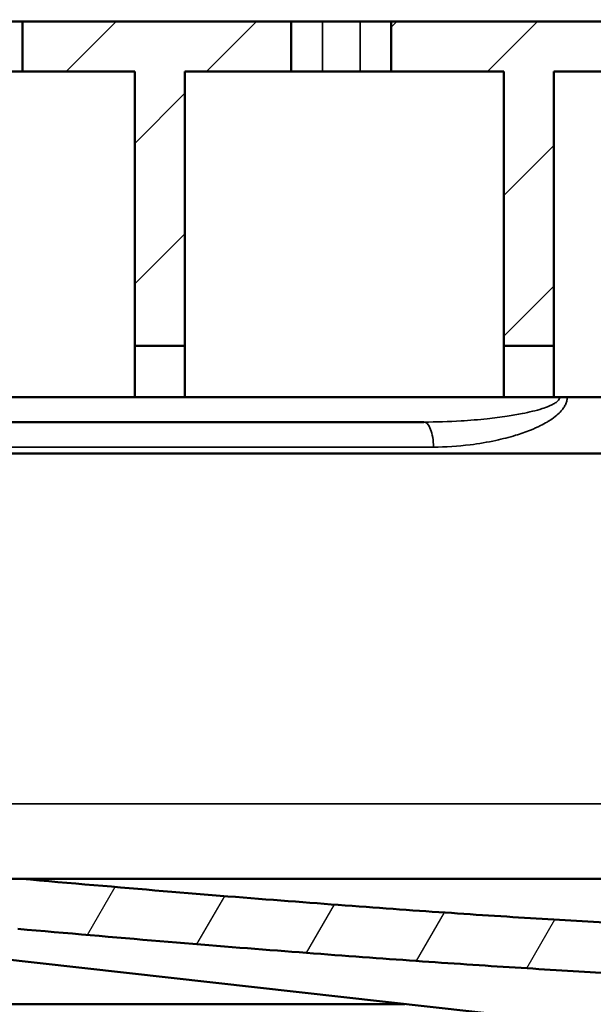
# Model space of a CAD drawing. Header units: millimetres. Extents: x 0 to 2103, y 0 to 1485.
# Tile 58 of 65: x 1564 to 1610, y 1078 to 1157. Entities that reach past the tile are written whole.
import ezdxf

# ---------------------------------------------------------------- set-up
doc = ezdxf.new("R2010")
doc.units = ezdxf.units.MM
doc.header["$LTSCALE"] = 2.5
for name, color, linetype, lineweight in [('AM_0', 7, 'Continuous', 50), ('AM_4', 7, 'Continuous', 35), ('AM_5', 7, 'Continuous', 35), ('AM_8', 7, 'Continuous', 25)]:
    doc.layers.add(name, color=color, linetype=linetype, lineweight=lineweight)
doc.styles.add('7 mm', font='arial.ttf')
doc.dimstyles.new('Schriftgröße 7', dxfattribs={"dimscale": 2.5, "dimtxt": 7, "dimasz": 2.5, "dimexe": 1.5, "dimexo": 1, "dimgap": 0.7000000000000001, "dimtad": 1, "dimrnd": 1e-08, "dimtxsty": '7 mm', "dimcen": 0.09, "dimdle": 10, "dimclrd": 256, "dimclre": 256, "dimclrt": 7, "dimadec": 1, "dimazin": 2, "dimtfac": 0.3571428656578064, "dimtdec": 3, "dimtmove": 0, "dimatfit": 3, "dimfxl": 1, "dimtolj": 1, "dimtzin": 0, "dimlwd": -1, "dimlwe": -1, "dimarcsym": 0})

# ---------------------------------------------------------------- blocks, each defined once
blk = doc.blocks.new('*D72')
at = {"layer": 'AM_5', "transparency": 16777216}
for p, q in [((1473.970534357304, 1126.138028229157), (1473.970534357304, 1192.388028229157)), ((1823.970534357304, 1126.138028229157), (1823.970534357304, 1192.388028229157)), ((1480.220534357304, 1188.638028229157), (1817.720534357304, 1188.638028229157))]:
    blk.add_line(p, q, dxfattribs=at)
for points in [[(1480.220534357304, 1189.679694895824), (1480.220534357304, 1187.596361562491), (1473.970534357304, 1188.638028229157)], [(1817.720534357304, 1189.679694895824), (1817.720534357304, 1187.596361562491), (1823.970534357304, 1188.638028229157)]]:
    blk.add_solid(points, dxfattribs=at)
at = {"layer": 'Defpoints', "color": 0, "transparency": 16777216}
for p in [(1823.970534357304, 1188.638028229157), (1473.970534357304, 1123.638028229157), (1823.970534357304, 1123.638028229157)]:
    blk.add_point(p, dxfattribs=at)
at = {"layer": 'AM_5', "color": 7, "transparency": 16777216, "insert": (1619.490835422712, 1199.329024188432), "char_height": 17.5, "attachment_point": 4, "style": '7 mm'}
blk.add_mtext('\\A1;\\fAIGDT|b0|i0;\\H17.5000;o\\fArial|b0|i0;\\H17.5000;350', dxfattribs=at)

msp = doc.modelspace()

# ---------------------------------------------------------------- hatches: boundary and pattern name
at = {"layer": 'AM_8'}
h = msp.add_hatch(dxfattribs=at)
h.set_pattern_fill('ANSI31', color=256, scale=63.5, angle=75.00017538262, style=0)
h.set_pattern_definition([(120.00017538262, (0, 0), (-6.874064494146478, -3.968771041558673), [])])
edge = h.paths.add_edge_path()
edge.add_ellipse((1484.970534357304, 1123.638028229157), major_axis=(-5.4999999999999, -9.526279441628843), ratio=1, start_angle=209.9999999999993, end_angle=360)
edge.add_line((1479.470534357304, 1114.111748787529), (1511.470534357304, 1095.63654017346))
edge.add_ellipse((1508.970534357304, 1091.306413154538), major_axis=(5, 2.131628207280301e-13), ratio=1, start_angle=0, end_angle=60.00000000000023, ccw=False)
edge.add_line((1513.970534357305, 1091.306413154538), (1513.970534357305, 1073.298282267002))
edge.add_ellipse((1518.970534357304, 1073.298282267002), major_axis=(-2.499999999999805, -4.330127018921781), ratio=1, start_angle=299.9999999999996, end_angle=360)
edge.add_line((1516.470534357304, 1068.96815524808), (1521.470534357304, 1066.081403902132))
edge.add_ellipse((1518.970534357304, 1061.75127688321), major_axis=(4.99999999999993, -3.552713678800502e-14), ratio=1, start_angle=0, end_angle=60.000000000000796, ccw=False)
edge.add_line((1523.970534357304, 1061.75127688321), (1523.970534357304, 914.6380282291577))
edge.add_line((1523.970534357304, 914.6380282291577), (1523.970534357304, 908.6380282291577))
edge.add_line((1523.970534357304, 908.6380282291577), (1523.970534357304, 906.6380282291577))
edge.add_line((1523.970534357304, 906.6380282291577), (1525.970534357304, 906.6380282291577))
edge.add_line((1525.970534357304, 906.6380282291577), (1529.970534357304, 906.6380282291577))
edge.add_line((1529.970534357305, 906.6380282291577), (1529.970534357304, 1061.75127688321))
edge.add_ellipse((1518.970534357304, 1061.75127688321), major_axis=(5.500000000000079, 9.52627944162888), ratio=1, start_angle=300.0000000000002, end_angle=360)
edge.add_line((1524.470534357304, 1071.277556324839), (1519.970534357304, 1073.875632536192))
edge.add_line((1519.970534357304, 1073.875632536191), (1519.970534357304, 1091.306413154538))
edge.add_ellipse((1508.970534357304, 1091.306413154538), major_axis=(5.499999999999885, 9.526279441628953), ratio=1, start_angle=300.0000000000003, end_angle=360)
edge.add_line((1514.470534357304, 1100.832692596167), (1482.470534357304, 1119.307901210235))
edge.add_ellipse((1484.970534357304, 1123.638028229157), major_axis=(-1.368455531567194e-47, 4.999999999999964), ratio=1, start_angle=0, end_angle=150.0000000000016, ccw=False)
edge.add_line((1484.970534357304, 1128.638028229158), (1491.262566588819, 1128.638028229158))
edge.add_ellipse((1491.262566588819, 1137.638028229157), major_axis=(8.457233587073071, -3.078181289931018), ratio=1, start_angle=289.9999999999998, end_angle=360)
edge.add_line((1499.719800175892, 1134.559846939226), (1500.470549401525, 1136.622513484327))
edge.add_ellipse((1508.470534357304, 1136.638028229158), major_axis=(5.329070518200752e-14, -7.999999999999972), ratio=1, start_angle=270.111116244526, end_angle=360.0000000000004)
edge.add_line((1508.470534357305, 1128.638028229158), (1515.470534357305, 1128.638028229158))
edge.add_line((1515.470534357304, 1128.638028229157), (1515.470534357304, 1126.638028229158))
edge.add_ellipse((1523.470534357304, 1126.638028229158), major_axis=(8.881784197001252e-14, -7.999999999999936), ratio=1, start_angle=269.9999999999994, end_angle=360)
edge.add_line((1523.470534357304, 1118.638028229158), (1525.503939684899, 1118.638028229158))
edge.add_line((1525.503939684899, 1118.638028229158), (1525.503939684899, 1109.638028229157))
edge.add_spline(control_points=[(1525.503939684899, 1109.638028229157), (1525.503939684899, 1109.164930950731), (1525.554773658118, 1108.648964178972), (1525.771785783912, 1107.641594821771), (1525.937815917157, 1107.150160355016), (1526.335535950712, 1106.25654400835), (1526.609563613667, 1105.775798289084), (1527.256475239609, 1104.885260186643), (1527.629052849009, 1104.475245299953), (1528.402561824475, 1103.759448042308), (1528.88060666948, 1103.394200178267), (1529.901993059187, 1102.768992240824), (1530.445122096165, 1102.508685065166), (1531.511868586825, 1102.100111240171), (1532.137720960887, 1101.921603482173), (1533.412671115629, 1101.690677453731), (1534.061727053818, 1101.638028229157), (1534.655181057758, 1101.638028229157)], knot_values=[-1.272264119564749, -1.272264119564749, -1.272264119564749, -1.272264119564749, -1.130334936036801, -1.130334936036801, -0.9884057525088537, -0.9884057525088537, -0.8368969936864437, -0.8368969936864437, -0.6853882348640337, -0.6853882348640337, -0.520730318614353, -0.520730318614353, -0.3560724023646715, -0.3560724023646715, -0.1780362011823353, -0.1780362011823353, 0, 0, 0, 0], degree=3, periodic=0)
edge.add_line((1534.655181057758, 1101.638028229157), (1535.811354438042, 1101.638028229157))
edge.add_line((1535.811354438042, 1101.638028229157), (1535.811354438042, 1094.138028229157))
edge.add_spline(control_points=[(1535.811354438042, 1094.138028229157), (1535.811354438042, 1093.201418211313), (1535.913077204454, 1092.180133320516), (1536.346885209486, 1090.187079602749), (1536.678653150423, 1089.215241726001), (1537.477058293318, 1087.439063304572), (1538.030582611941, 1086.480010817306), (1539.336383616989, 1084.706207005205), (1540.087963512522, 1083.89094283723), (1541.664070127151, 1082.452340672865), (1542.648592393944, 1081.713518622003), (1544.749727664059, 1080.452193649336), (1545.865788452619, 1079.928771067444), (1547.125524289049, 1079.45539887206), (1547.338524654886, 1079.379210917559), (1547.555545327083, 1079.305631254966)], knot_values=[-1.909097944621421, -1.909097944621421, -1.909097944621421, -1.909097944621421, -1.628114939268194, -1.628114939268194, -1.34713193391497, -1.34713193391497, -1.043903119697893, -1.043903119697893, -0.7406743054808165, -0.7406743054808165, -0.403721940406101, -0.403721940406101, -0.0667695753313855, -0.0667695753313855, 0, 0, 0, 0], degree=3, periodic=0)
edge.add_line((1547.555545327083, 1079.305631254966), (1547.555545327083, 1078.138028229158))
edge.add_line((1547.555545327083, 1078.138028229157), (1554.795166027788, 1078.138028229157))
edge.add_line((1554.795166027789, 1078.138028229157), (1554.795166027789, 1084.138028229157))
edge.add_spline(control_points=[(1554.795166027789, 1084.138028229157), (1554.001389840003, 1084.138028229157), (1553.132784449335, 1084.20533317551), (1551.424984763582, 1084.503706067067), (1550.585870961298, 1084.735234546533), (1549.1770441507, 1085.260836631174), (1548.470583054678, 1085.589488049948), (1547.139264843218, 1086.381526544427), (1546.514764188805, 1086.845512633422), (1545.517015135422, 1087.747194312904), (1545.041996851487, 1088.256665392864), (1544.215655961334, 1089.366284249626), (1543.86483136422, 1089.966802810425), (1543.361052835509, 1091.075645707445), (1543.152308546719, 1091.679807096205), (1542.879156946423, 1092.919470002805), (1542.814988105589, 1093.55502405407), (1542.814988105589, 1094.138028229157)], knot_values=[0, 0, 0, 0, 0.2381328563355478, 0.2381328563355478, 0.4762657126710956, 0.4762657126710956, 0.6892365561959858, 0.6892365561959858, 0.9022073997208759, 0.9022073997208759, 1.092681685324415, 1.092681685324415, 1.283155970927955, 1.283155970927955, 1.458057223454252, 1.458057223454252, 1.632958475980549, 1.632958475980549, 1.632958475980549, 1.632958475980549], degree=3, periodic=0)
edge.add_line((1542.814988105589, 1094.138028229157), (1542.814988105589, 1105.638028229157))
edge.add_spline(control_points=[(1542.814988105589, 1105.638028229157), (1542.814988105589, 1105.872221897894), (1542.753460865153, 1106.146436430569), (1542.550734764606, 1106.591689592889), (1542.366258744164, 1106.835888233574), (1541.968621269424, 1107.196096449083), (1541.677910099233, 1107.368112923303), (1541.130089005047, 1107.574468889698), (1540.770983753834, 1107.638028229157), (1540.467078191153, 1107.638028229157)], knot_values=[0.3214790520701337, 0.3214790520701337, 0.3214790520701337, 0.3214790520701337, 0.3917371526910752, 0.3917371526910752, 0.4682487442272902, 0.4682487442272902, 0.5526964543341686, 0.5526964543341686, 0.6438681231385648, 0.6438681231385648, 0.6438681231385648, 0.6438681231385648], degree=3, periodic=0)
edge.add_line((1540.467078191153, 1107.638028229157), (1534.655181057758, 1107.638028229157))
edge.add_spline(control_points=[(1534.655181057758, 1107.638028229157), (1534.357395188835, 1107.638028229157), (1534.00561416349, 1107.700830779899), (1533.468865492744, 1107.9054223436), (1533.184317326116, 1108.076388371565), (1532.793916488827, 1108.435049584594), (1532.612676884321, 1108.679378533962), (1532.412334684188, 1109.125824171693), (1532.351496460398, 1109.402200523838), (1532.351496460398, 1109.638028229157)], knot_values=[0, 0, 0, 0, 0.08933576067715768, 0.08933576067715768, 0.1723256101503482, 0.1723256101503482, 0.2483784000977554, 0.2483784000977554, 0.3191267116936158, 0.3191267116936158, 0.3191267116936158, 0.3191267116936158], degree=3, periodic=0)
edge.add_line((1532.351496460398, 1109.638028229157), (1532.351496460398, 1122.638028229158))
edge.add_spline(control_points=[(1532.351496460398, 1122.638028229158), (1532.351496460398, 1122.874087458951), (1532.29053206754, 1123.150720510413), (1532.089926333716, 1123.597562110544), (1531.908535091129, 1123.842133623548), (1531.5185528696, 1124.200678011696), (1531.234861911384, 1124.371614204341), (1530.701685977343, 1124.575341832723), (1530.353567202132, 1124.638028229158), (1530.058802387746, 1124.638028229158)], knot_values=[0.3174880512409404, 0.3174880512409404, 0.3174880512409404, 0.3174880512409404, 0.38830582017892, 0.38830582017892, 0.4644298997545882, 0.4644298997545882, 0.5472322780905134, 0.5472322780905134, 0.6356617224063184, 0.6356617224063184, 0.6356617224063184, 0.6356617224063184], degree=3, periodic=0)
edge.add_line((1530.058802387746, 1124.638028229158), (1523.470534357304, 1124.638028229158))
edge.add_ellipse((1523.470534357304, 1126.638028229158), major_axis=(-1.999999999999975, 1.09476442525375e-47), ratio=1, start_angle=0, end_angle=90.00000000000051, ccw=False)
edge.add_line((1521.470534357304, 1126.638028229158), (1521.470534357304, 1132.638028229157))
edge.add_ellipse((1519.470534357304, 1132.638028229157), major_axis=(-1.776356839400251e-14, 1.999999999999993), ratio=1, start_angle=269.9999999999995, end_angle=360)
edge.add_line((1519.470534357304, 1134.638028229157), (1510.97053435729, 1134.638028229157))
edge.add_line((1510.97053435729, 1134.638028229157), (1508.470534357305, 1134.638028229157))
edge.add_ellipse((1508.470534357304, 1136.638028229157), major_axis=(-1.499999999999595, -1.322875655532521), ratio=1, start_angle=0, end_angle=48.590377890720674, ccw=False)
edge.add_ellipse((1508.470534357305, 1136.638028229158), major_axis=(-2.000000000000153, 1.094764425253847e-47), ratio=1, start_angle=0, end_angle=41.40962210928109, ccw=False)
edge.add_line((1506.470534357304, 1136.638028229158), (1506.470534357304, 1156.638028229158))
edge.add_line((1506.470534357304, 1156.638028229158), (1501.370534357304, 1156.638028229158))
edge.add_line((1501.370534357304, 1156.638028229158), (1494.081644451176, 1136.611967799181))
edge.add_ellipse((1491.262566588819, 1137.638028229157), major_axis=(1.776356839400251e-14, -3.000000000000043), ratio=1, start_angle=0, end_angle=69.99999999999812, ccw=False)
edge.add_line((1491.262566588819, 1134.638028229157), (1484.970534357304, 1134.638028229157))
edge = h.paths.add_edge_path()
edge.add_ellipse((1778.970534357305, 1073.298282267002), major_axis=(4.999999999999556, 3.552713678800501e-14), ratio=1, start_angle=300.0000000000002, end_angle=360)
edge.add_line((1783.970534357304, 1073.298282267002), (1783.970534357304, 1091.306413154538))
edge.add_ellipse((1788.970534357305, 1091.306413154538), major_axis=(-2.49999999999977, 4.330127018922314), ratio=1, start_angle=0, end_angle=60.000000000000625, ccw=False)
edge.add_line((1786.470534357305, 1095.63654017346), (1818.470534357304, 1114.111748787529))
edge.add_ellipse((1812.970534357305, 1123.638028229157), major_axis=(-3.552713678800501e-14, 11.00000000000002), ratio=1, start_angle=209.9999999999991, end_angle=360)
edge.add_line((1812.970534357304, 1134.638028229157), (1806.67850212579, 1134.638028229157))
edge.add_ellipse((1806.67850212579, 1137.638028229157), major_axis=(-2.819077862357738, -1.026060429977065), ratio=1, start_angle=0, end_angle=69.99999999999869, ccw=False)
edge.add_line((1803.859424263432, 1136.611967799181), (1796.570534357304, 1156.638028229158))
edge.add_line((1796.570534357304, 1156.638028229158), (1791.470534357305, 1156.638028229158))
edge.add_line((1791.470534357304, 1156.638028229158), (1791.470534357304, 1136.638028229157))
edge.add_ellipse((1789.470534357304, 1136.638028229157), major_axis=(1.50000000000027, -1.322875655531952), ratio=1, start_angle=0, end_angle=41.4096221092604, ccw=False)
edge.add_ellipse((1789.470534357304, 1136.638028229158), major_axis=(-3.552713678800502e-14, -1.999999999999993), ratio=1, start_angle=0, end_angle=48.59037789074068, ccw=False)
edge.add_line((1789.470534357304, 1134.638028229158), (1786.970534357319, 1134.638028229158))
edge.add_line((1786.970534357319, 1134.638028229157), (1778.470534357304, 1134.638028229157))
edge.add_ellipse((1778.470534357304, 1132.638028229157), major_axis=(-1.999999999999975, 1.09476442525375e-47), ratio=1, start_angle=269.9999999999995, end_angle=360)
edge.add_line((1776.470534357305, 1132.638028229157), (1776.470534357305, 1126.638028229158))
edge.add_ellipse((1774.470534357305, 1126.638028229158), major_axis=(-1.776356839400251e-14, -1.999999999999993), ratio=1, start_angle=0, end_angle=90.00000000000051, ccw=False)
edge.add_line((1774.470534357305, 1124.638028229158), (1767.882266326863, 1124.638028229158))
edge.add_spline(control_points=[(1767.882266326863, 1124.638028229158), (1767.587501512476, 1124.638028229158), (1767.239382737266, 1124.575341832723), (1766.706206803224, 1124.371614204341), (1766.422515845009, 1124.200678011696), (1766.03253362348, 1123.842133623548), (1765.851142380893, 1123.597562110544), (1765.650536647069, 1123.150720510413), (1765.58957225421, 1122.874087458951), (1765.58957225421, 1122.638028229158)], knot_values=[-0.6356617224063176, -0.6356617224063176, -0.6356617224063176, -0.6356617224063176, -0.5472322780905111, -0.5472322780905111, -0.4644298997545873, -0.4644298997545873, -0.388305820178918, -0.388305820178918, -0.3174880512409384, -0.3174880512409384, -0.3174880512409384, -0.3174880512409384], degree=3, periodic=0)
edge.add_line((1765.58957225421, 1122.638028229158), (1765.58957225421, 1109.638028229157))
edge.add_spline(control_points=[(1765.58957225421, 1109.638028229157), (1765.58957225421, 1109.402200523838), (1765.528734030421, 1109.125824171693), (1765.328391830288, 1108.679378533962), (1765.147152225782, 1108.435049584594), (1764.756751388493, 1108.076388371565), (1764.472203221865, 1107.9054223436), (1763.935454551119, 1107.700830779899), (1763.583673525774, 1107.638028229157), (1763.28588765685, 1107.638028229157)], knot_values=[-0.3191267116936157, -0.3191267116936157, -0.3191267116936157, -0.3191267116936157, -0.2483784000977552, -0.2483784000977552, -0.172325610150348, -0.172325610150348, -0.08933576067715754, -0.08933576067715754, 0, 0, 0, 0], degree=3, periodic=0)
edge.add_line((1763.28588765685, 1107.638028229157), (1757.473990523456, 1107.638028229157))
edge.add_spline(control_points=[(1757.473990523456, 1107.638028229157), (1757.170084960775, 1107.638028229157), (1756.810979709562, 1107.574468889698), (1756.263158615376, 1107.368112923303), (1755.972447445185, 1107.196096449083), (1755.574809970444, 1106.835888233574), (1755.390333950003, 1106.591689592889), (1755.187607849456, 1106.146436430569), (1755.126080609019, 1105.872221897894), (1755.126080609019, 1105.638028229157)], knot_values=[-0.6438681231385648, -0.6438681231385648, -0.6438681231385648, -0.6438681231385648, -0.5526964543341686, -0.5526964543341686, -0.4682487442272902, -0.4682487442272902, -0.3917371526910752, -0.3917371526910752, -0.3214790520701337, -0.3214790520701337, -0.3214790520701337, -0.3214790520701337], degree=3, periodic=0)
edge.add_line((1755.126080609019, 1105.638028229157), (1755.126080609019, 1094.138028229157))
edge.add_spline(control_points=[(1755.126080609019, 1094.138028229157), (1755.126080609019, 1093.55502405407), (1755.061911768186, 1092.919470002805), (1754.788760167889, 1091.679807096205), (1754.5800158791, 1091.075645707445), (1754.076237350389, 1089.966802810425), (1753.725412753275, 1089.366284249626), (1752.899071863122, 1088.256665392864), (1752.424053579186, 1087.747194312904), (1751.426304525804, 1086.845512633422), (1750.801803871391, 1086.381526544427), (1749.470485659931, 1085.589488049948), (1748.764024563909, 1085.260836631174), (1747.35519775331, 1084.735234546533), (1746.516083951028, 1084.503706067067), (1744.808284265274, 1084.20533317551), (1743.939678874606, 1084.138028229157), (1743.14590268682, 1084.138028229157)], knot_values=[-1.63295847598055, -1.63295847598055, -1.63295847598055, -1.63295847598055, -1.458057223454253, -1.458057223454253, -1.283155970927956, -1.283155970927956, -1.092681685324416, -1.092681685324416, -0.9022073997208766, -0.9022073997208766, -0.6892365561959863, -0.6892365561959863, -0.4762657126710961, -0.4762657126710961, -0.2381328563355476, -0.2381328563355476, 0, 0, 0, 0], degree=3, periodic=0)
edge.add_line((1743.14590268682, 1084.138028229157), (1743.14590268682, 1078.138028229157))
edge.add_line((1743.14590268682, 1078.138028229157), (1750.385523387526, 1078.138028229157))
edge.add_line((1750.385523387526, 1078.138028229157), (1750.385523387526, 1079.305631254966))
edge.add_spline(control_points=[(1750.385523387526, 1079.305631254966), (1750.602544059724, 1079.379210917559), (1750.815544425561, 1079.45539887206), (1752.07528026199, 1079.928771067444), (1753.19134105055, 1080.452193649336), (1755.292476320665, 1081.713518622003), (1756.276998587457, 1082.452340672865), (1757.853105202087, 1083.89094283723), (1758.60468509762, 1084.706207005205), (1759.910486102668, 1086.480010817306), (1760.464010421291, 1087.439063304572), (1761.262415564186, 1089.215241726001), (1761.594183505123, 1090.187079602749), (1762.027991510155, 1092.180133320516), (1762.129714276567, 1093.201418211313), (1762.129714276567, 1094.138028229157)], knot_values=[0, 0, 0, 0, 0.06676957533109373, 0.06676957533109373, 0.403721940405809, 0.403721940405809, 0.7406743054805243, 0.7406743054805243, 1.043903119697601, 1.043903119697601, 1.347131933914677, 1.347131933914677, 1.628114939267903, 1.628114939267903, 1.909097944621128, 1.909097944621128, 1.909097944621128, 1.909097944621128], degree=3, periodic=0)
edge.add_line((1762.129714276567, 1094.138028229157), (1762.129714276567, 1101.638028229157))
edge.add_line((1762.129714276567, 1101.638028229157), (1763.28588765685, 1101.638028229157))
edge.add_spline(control_points=[(1763.28588765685, 1101.638028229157), (1763.879341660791, 1101.638028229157), (1764.528397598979, 1101.690677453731), (1765.803347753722, 1101.921603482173), (1766.429200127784, 1102.100111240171), (1767.495946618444, 1102.508685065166), (1768.039075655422, 1102.768992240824), (1769.060462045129, 1103.394200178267), (1769.538506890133, 1103.759448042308), (1770.3120158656, 1104.475245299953), (1770.684593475, 1104.885260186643), (1771.331505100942, 1105.775798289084), (1771.605532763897, 1106.25654400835), (1772.003252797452, 1107.150160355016), (1772.169282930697, 1107.641594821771), (1772.38629505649, 1108.648964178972), (1772.43712902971, 1109.164930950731), (1772.43712902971, 1109.638028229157)], knot_values=[0, 0, 0, 0, 0.1780362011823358, 0.1780362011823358, 0.3560724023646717, 0.3560724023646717, 0.5207303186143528, 0.5207303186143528, 0.685388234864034, 0.685388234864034, 0.836896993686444, 0.836896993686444, 0.9884057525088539, 0.9884057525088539, 1.130334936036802, 1.130334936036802, 1.272264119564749, 1.272264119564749, 1.272264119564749, 1.272264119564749], degree=3, periodic=0)
edge.add_line((1772.43712902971, 1109.638028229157), (1772.43712902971, 1118.638028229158))
edge.add_line((1772.43712902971, 1118.638028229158), (1774.470534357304, 1118.638028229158))
edge.add_ellipse((1774.470534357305, 1126.638028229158), major_axis=(7.999999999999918, 3.552713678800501e-14), ratio=1, start_angle=269.9999999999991, end_angle=360)
edge.add_line((1782.470534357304, 1126.638028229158), (1782.470534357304, 1128.638028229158))
edge.add_line((1782.470534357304, 1128.638028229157), (1789.470534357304, 1128.638028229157))
edge.add_ellipse((1789.470534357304, 1136.638028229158), major_axis=(7.999984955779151, -0.01551474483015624), ratio=1, start_angle=270.1111162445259, end_angle=360)
edge.add_line((1797.470519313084, 1136.622513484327), (1798.221268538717, 1134.559846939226))
edge.add_ellipse((1806.67850212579, 1137.638028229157), major_axis=(7.105427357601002e-14, -8.999999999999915), ratio=1, start_angle=289.9999999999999, end_angle=360)
edge.add_line((1806.67850212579, 1128.638028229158), (1812.970534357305, 1128.638028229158))
edge.add_ellipse((1812.970534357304, 1123.638028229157), major_axis=(2.499999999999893, -4.330127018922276), ratio=1, start_angle=0, end_angle=150.0000000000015, ccw=False)
edge.add_line((1815.470534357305, 1119.307901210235), (1783.470534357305, 1100.832692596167))
edge.add_ellipse((1788.970534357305, 1091.306413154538), major_axis=(-11.00000000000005, 2.131628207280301e-13), ratio=1, start_angle=300.0000000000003, end_angle=360)
edge.add_line((1777.970534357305, 1091.306413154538), (1777.970534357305, 1073.875632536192))
edge.add_line((1777.970534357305, 1073.875632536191), (1773.470534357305, 1071.277556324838))
edge.add_ellipse((1778.970534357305, 1061.75127688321), major_axis=(-11.00000000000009, 3.552713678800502e-14), ratio=1, start_angle=300.0000000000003, end_angle=360)
edge.add_line((1767.970534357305, 1061.75127688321), (1767.970534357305, 906.6380282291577))
edge.add_line((1767.970534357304, 906.6380282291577), (1771.735866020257, 906.6380282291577))
edge.add_line((1771.735866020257, 906.6380282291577), (1773.970534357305, 906.6380282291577))
edge.add_line((1773.970534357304, 906.6380282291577), (1773.970534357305, 1061.75127688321))
edge.add_ellipse((1778.970534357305, 1061.75127688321), major_axis=(-2.499999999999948, 4.330127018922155), ratio=1, start_angle=0, end_angle=60.000000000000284, ccw=False)
edge.add_line((1776.470534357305, 1066.081403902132), (1781.470534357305, 1068.96815524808))
h = msp.add_hatch(dxfattribs=at)
h.set_pattern_fill('ANSI31', color=256, scale=63.5, style=0)
h.set_pattern_definition([(45, (0, 0), (-5.612660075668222, 5.612660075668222), [])])
edge = h.paths.add_edge_path()
edge.add_line((1510.97053435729, 1152.638028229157), (1510.97053435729, 1134.638028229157))
edge.add_line((1510.97053435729, 1134.638028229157), (1508.470534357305, 1134.638028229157))
edge.add_line((1508.470534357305, 1134.638028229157), (1506.970534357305, 1134.638028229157))
edge.add_line((1506.970534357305, 1134.638028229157), (1506.970534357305, 1135.315152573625))
edge.add_line((1506.970534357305, 1135.315152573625), (1506.970534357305, 1154.638028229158))
edge.add_ellipse((1508.970534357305, 1154.638028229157), major_axis=(-1.999999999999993, -1.332267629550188e-14), ratio=1, start_angle=269.9999999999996, end_angle=359.9999999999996, ccw=False)
edge.add_line((1508.970534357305, 1156.638028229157), (1526.970534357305, 1156.638028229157))
edge.add_line((1526.970534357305, 1156.638028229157), (1526.970534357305, 1152.638028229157))
edge.add_line((1526.970534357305, 1152.638028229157), (1510.97053435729, 1152.638028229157))
h.paths.add_polyline_path([(1632.47053435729, 1130.734028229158), (1632.47053435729, 1152.638028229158), (1623.470534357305, 1152.638028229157), (1623.470534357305, 1156.638028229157), (1644.970534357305, 1156.638028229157), (1644.970534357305, 1152.638028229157), (1636.47053435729, 1152.638028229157), (1636.47053435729, 1130.734028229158)])
h.paths.add_polyline_path([(1606.97053435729, 1152.638028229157), (1606.97053435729, 1130.734028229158), (1602.97053435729, 1130.734028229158), (1602.97053435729, 1152.638028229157), (1593.970534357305, 1152.638028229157), (1593.970534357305, 1156.638028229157), (1615.470534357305, 1156.638028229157), (1615.470534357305, 1152.638028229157)])
h.paths.add_polyline_path([(1573.47053435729, 1130.734028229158), (1573.47053435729, 1152.638028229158), (1564.470534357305, 1152.638028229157), (1564.470534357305, 1156.638028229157), (1585.970534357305, 1156.638028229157), (1585.970534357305, 1152.638028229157), (1577.47053435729, 1152.638028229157), (1577.47053435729, 1130.734028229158)])
h.paths.add_polyline_path([(1547.97053435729, 1152.638028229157), (1547.97053435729, 1130.734028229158), (1543.97053435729, 1130.734028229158), (1543.97053435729, 1152.638028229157), (1534.970534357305, 1152.638028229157), (1534.970534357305, 1156.638028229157), (1556.470534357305, 1156.638028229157), (1556.470534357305, 1152.638028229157)])
h.paths.add_polyline_path([(1720.470534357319, 1130.734028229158), (1720.470534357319, 1152.638028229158), (1711.970534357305, 1152.638028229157), (1711.970534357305, 1156.638028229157), (1733.470534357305, 1156.638028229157), (1733.470534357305, 1152.638028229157), (1724.470534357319, 1152.638028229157), (1724.470534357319, 1130.734028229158)])
h.paths.add_polyline_path([(1690.970534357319, 1130.734028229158), (1690.970534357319, 1152.638028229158), (1682.470534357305, 1152.638028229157), (1682.470534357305, 1156.638028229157), (1703.970534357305, 1156.638028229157), (1703.970534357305, 1152.638028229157), (1694.970534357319, 1152.638028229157), (1694.970534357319, 1130.734028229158)])
h.paths.add_polyline_path([(1665.470534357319, 1152.638028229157), (1665.470534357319, 1130.734028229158), (1661.470534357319, 1130.734028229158), (1661.470534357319, 1152.638028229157), (1652.970534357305, 1152.638028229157), (1652.970534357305, 1156.638028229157), (1674.470534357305, 1156.638028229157), (1674.470534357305, 1152.638028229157)])
h.paths.add_polyline_path([(1753.970534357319, 1152.638028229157), (1753.970534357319, 1130.734028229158), (1749.970534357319, 1130.734028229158), (1749.970534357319, 1152.638028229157), (1741.470534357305, 1152.638028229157), (1741.470534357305, 1156.638028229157), (1762.970534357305, 1156.638028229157), (1762.970534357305, 1152.638028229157)])
edge = h.paths.add_edge_path()
edge.add_line((1786.970534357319, 1134.638028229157), (1786.970534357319, 1152.638028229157))
edge.add_line((1786.970534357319, 1152.638028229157), (1770.970534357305, 1152.638028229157))
edge.add_line((1770.970534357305, 1152.638028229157), (1770.970534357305, 1156.638028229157))
edge.add_line((1770.970534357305, 1156.638028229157), (1788.970534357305, 1156.638028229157))
edge.add_ellipse((1788.970534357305, 1154.638028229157), major_axis=(3.828876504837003e-32, 2.000000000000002), ratio=1, start_angle=270, end_angle=360, ccw=False)
edge.add_line((1790.970534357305, 1154.638028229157), (1790.970534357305, 1135.315152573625))
edge.add_line((1790.970534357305, 1135.315152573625), (1790.970534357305, 1134.638028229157))
edge.add_line((1790.970534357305, 1134.638028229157), (1789.470534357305, 1134.638028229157))
edge.add_line((1789.470534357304, 1134.638028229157), (1786.970534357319, 1134.638028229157))
h = msp.add_hatch(dxfattribs=at)
h.set_pattern_fill('ANSI31', color=256, scale=63.5, angle=14.999977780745, style=0)
h.set_pattern_definition([(59.99997778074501, (0, 0), (-6.87407510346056, 3.968752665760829), [])])
edge = h.paths.add_edge_path()
edge.add_ellipse((1648.970534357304, 989.1380282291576), major_axis=(72.00000000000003, 1.13998919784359e-14), ratio=1, start_angle=180, end_angle=360)
edge.add_line((1720.970534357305, 989.1380282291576), (1720.970534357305, 1078.425244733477))
edge.add_spline(control_points=[(1720.970534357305, 1078.425244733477), (1720.970534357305, 1079.080082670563), (1721.09838184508, 1079.728798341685), (1721.595192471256, 1080.939091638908), (1721.958964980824, 1081.489417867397), (1722.832757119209, 1082.373849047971), (1723.318205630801, 1082.716804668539), (1724.386004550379, 1083.217173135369), (1724.959753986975, 1083.370712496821), (1725.547040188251, 1083.420536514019)], knot_values=[-0.746292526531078, -0.746292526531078, -0.746292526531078, -0.746292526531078, -0.5498411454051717, -0.5498411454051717, -0.3537981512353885, -0.3537981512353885, -0.1768371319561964, -0.1768371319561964, 0, 0, 0, 0], degree=3, periodic=0)
edge.add_spline(control_points=[(1725.547040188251, 1083.420536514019), (1729.558820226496, 1083.760886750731), (1733.82482122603, 1084.138028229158)], knot_values=[0.003339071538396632, 0.003339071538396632, 0.003339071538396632, 0.5384657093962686, 0.5384657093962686, 0.5384657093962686], weights=[1.038595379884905, 1.02004440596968, 1.000247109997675], degree=2, periodic=0)
edge.add_line((1733.82482122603, 1084.138028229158), (1743.14590268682, 1084.138028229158))
edge.add_spline(control_points=[(1743.14590268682, 1084.138028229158), (1743.939678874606, 1084.138028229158), (1744.808284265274, 1084.205333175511), (1746.516083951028, 1084.503706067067), (1747.35519775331, 1084.735234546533), (1748.764024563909, 1085.260836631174), (1749.470485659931, 1085.589488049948), (1750.801803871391, 1086.381526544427), (1751.426304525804, 1086.845512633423), (1752.424053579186, 1087.747194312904), (1752.899071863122, 1088.256665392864), (1753.725412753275, 1089.366284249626), (1754.076237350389, 1089.966802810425), (1754.5800158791, 1091.075645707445), (1754.788760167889, 1091.679807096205), (1755.061911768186, 1092.919470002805), (1755.126080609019, 1093.55502405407), (1755.126080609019, 1094.138028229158)], knot_values=[0, 0, 0, 0, 0.2381328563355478, 0.2381328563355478, 0.4762657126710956, 0.4762657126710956, 0.6892365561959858, 0.6892365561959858, 0.9022073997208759, 0.9022073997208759, 1.092681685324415, 1.092681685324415, 1.283155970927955, 1.283155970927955, 1.458057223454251, 1.458057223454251, 1.632958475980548, 1.632958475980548, 1.632958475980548, 1.632958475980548], degree=3, periodic=0)
edge.add_line((1755.126080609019, 1094.138028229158), (1755.126080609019, 1105.638028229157))
edge.add_line((1755.126080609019, 1105.638028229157), (1755.126080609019, 1122.138028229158))
edge.add_line((1755.126080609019, 1122.138028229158), (1750.385523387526, 1122.138028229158))
edge.add_line((1750.385523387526, 1122.138028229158), (1750.385523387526, 1094.138028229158))
edge.add_spline(control_points=[(1750.385523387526, 1094.138028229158), (1750.385523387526, 1093.789306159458), (1750.346740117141, 1093.409226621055), (1750.181892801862, 1092.668168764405), (1750.055991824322, 1092.307154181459), (1749.751483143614, 1091.642398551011), (1749.538704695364, 1091.281555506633), (1749.038136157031, 1090.615274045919), (1748.750673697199, 1090.309589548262), (1748.146231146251, 1089.767420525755), (1747.767394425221, 1089.488032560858), (1746.960454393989, 1089.011117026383), (1746.53256831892, 1088.813221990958), (1745.681631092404, 1088.497407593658), (1745.176042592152, 1088.358299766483), (1744.147227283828, 1088.178729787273), (1743.624042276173, 1088.138028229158), (1743.14590268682, 1088.138028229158)], knot_values=[-0.9833000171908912, -0.9833000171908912, -0.9833000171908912, -0.9833000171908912, -0.8786833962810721, -0.8786833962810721, -0.7740667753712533, -0.7740667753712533, -0.659329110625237, -0.659329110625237, -0.5445914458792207, -0.5445914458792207, -0.4157375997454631, -0.4157375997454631, -0.2868837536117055, -0.2868837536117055, -0.1434418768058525, -0.1434418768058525, 0, 0, 0, 0], degree=3, periodic=0)
edge.add_line((1743.14590268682, 1088.138028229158), (1733.541746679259, 1088.138028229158))
edge.add_spline(control_points=[(1733.541746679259, 1088.138028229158), (1729.003024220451, 1087.73728258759), (1724.751334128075, 1087.378190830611)], knot_values=[16.37753239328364, 16.37753239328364, 16.37753239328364, 16.94880695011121, 16.94880695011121, 16.94880695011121], weights=[1.000304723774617, 1.021396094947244, 1.041065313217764], degree=2, periodic=0)
edge.add_spline(control_points=[(1724.751334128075, 1087.378190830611), (1723.651121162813, 1087.285268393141), (1722.579765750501, 1086.978341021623), (1720.613874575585, 1085.970476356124), (1719.738677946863, 1085.279079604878), (1718.363852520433, 1083.672760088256), (1717.849264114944, 1082.795327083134), (1717.149609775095, 1080.900126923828), (1716.970534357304, 1079.896870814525), (1716.970534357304, 1078.885911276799)], knot_values=[-1.268751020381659, -1.268751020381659, -1.268751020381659, -1.268751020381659, -0.9375120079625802, -0.9375120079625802, -0.60600679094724, -0.60600679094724, -0.3032554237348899, -0.3032554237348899, 0, 0, 0, 0], degree=3, periodic=0)
edge.add_line((1716.970534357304, 1078.885911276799), (1716.970534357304, 989.1380282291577))
edge.add_ellipse((1648.970534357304, 989.1380282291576), major_axis=(-68.00000000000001, 6.997003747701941e-15), ratio=1, start_angle=0, end_angle=180, ccw=False)
edge.add_line((1580.970534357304, 989.1380282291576), (1580.970534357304, 1032.138028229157))
edge.add_line((1580.970534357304, 1032.138028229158), (1576.970534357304, 1032.138028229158))
edge.add_line((1576.970534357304, 1032.138028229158), (1576.970534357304, 994.1380282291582))
edge.add_line((1576.970534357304, 994.1380282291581), (1576.970534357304, 992.1380282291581))
edge.add_line((1576.970534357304, 992.1380282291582), (1576.970534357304, 989.1380282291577))
edge = h.paths.add_edge_path()
edge.add_line((1630.970534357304, 1032.138028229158), (1634.970534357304, 1032.138028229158))
edge.add_line((1634.970534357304, 1032.138028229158), (1634.970534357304, 994.1380282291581))
edge.add_line((1634.970534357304, 994.138028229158), (1634.970534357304, 992.138028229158))
edge.add_line((1634.970534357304, 992.138028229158), (1634.970534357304, 989.1380282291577))
edge.add_ellipse((1648.970534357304, 989.1380282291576), major_axis=(-14.00000000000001, -1.998021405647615e-14), ratio=1, start_angle=0, end_angle=179.9999999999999)
edge.add_line((1662.970534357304, 989.1380282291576), (1662.970534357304, 1077.138028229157))
edge.add_line((1662.970534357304, 1077.138028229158), (1662.245843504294, 1077.138028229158))
edge.add_spline(control_points=[(1662.245843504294, 1077.138028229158), (1662.016821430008, 1077.518208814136), (1661.738077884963, 1077.86721038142), (1660.947494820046, 1078.623527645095), (1660.396370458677, 1078.976346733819), (1659.190376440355, 1079.450299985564), (1658.547648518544, 1079.567101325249), (1657.900389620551, 1079.557381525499)], knot_values=[-0.5223880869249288, -0.5223880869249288, -0.5223880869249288, -0.5223880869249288, -0.3887241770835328, -0.3887241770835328, -0.1941995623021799, -0.1941995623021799, 0, 0, 0, 0], degree=3, periodic=0)
edge.add_spline(control_points=[(1657.900389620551, 1079.557381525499), (1622.023863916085, 1079.018628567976), (1564.116247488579, 1084.138028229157)], knot_values=[7.333144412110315, 7.333144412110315, 7.333144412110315, 17.00385731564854, 17.00385731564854, 17.00385731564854], weights=[1.308756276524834, 1.358020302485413, 1.000247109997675], degree=2, periodic=0)
edge.add_line((1564.116247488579, 1084.138028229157), (1554.795166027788, 1084.138028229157))
edge.add_spline(control_points=[(1554.795166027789, 1084.138028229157), (1554.001389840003, 1084.138028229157), (1553.132784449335, 1084.20533317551), (1551.424984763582, 1084.503706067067), (1550.585870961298, 1084.735234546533), (1549.1770441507, 1085.260836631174), (1548.470583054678, 1085.589488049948), (1547.139264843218, 1086.381526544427), (1546.514764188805, 1086.845512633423), (1545.517015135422, 1087.747194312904), (1545.041996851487, 1088.256665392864), (1544.215655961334, 1089.366284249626), (1543.86483136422, 1089.966802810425), (1543.361052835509, 1091.075645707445), (1543.152308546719, 1091.679807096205), (1542.879156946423, 1092.919470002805), (1542.814988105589, 1093.55502405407), (1542.814988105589, 1094.138028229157)], knot_values=[-1.63295847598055, -1.63295847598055, -1.63295847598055, -1.63295847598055, -1.394825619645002, -1.394825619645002, -1.156692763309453, -1.156692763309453, -0.9437219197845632, -0.9437219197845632, -0.730751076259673, -0.730751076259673, -0.5402767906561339, -0.5402767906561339, -0.3498025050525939, -0.3498025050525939, -0.174901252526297, -0.174901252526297, 0, 0, 0, 0], degree=3, periodic=0)
edge.add_line((1542.814988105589, 1094.138028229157), (1542.814988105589, 1105.638028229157))
edge.add_line((1542.814988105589, 1105.638028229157), (1542.814988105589, 1122.138028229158))
edge.add_line((1542.814988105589, 1122.138028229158), (1547.555545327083, 1122.138028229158))
edge.add_line((1547.555545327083, 1122.138028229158), (1547.555545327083, 1094.138028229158))
edge.add_spline(control_points=[(1547.555545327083, 1094.138028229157), (1547.555545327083, 1093.789306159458), (1547.594328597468, 1093.409226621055), (1547.759175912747, 1092.668168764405), (1547.885076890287, 1092.307154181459), (1548.189585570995, 1091.642398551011), (1548.402364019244, 1091.281555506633), (1548.902932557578, 1090.615274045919), (1549.19039501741, 1090.309589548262), (1549.794837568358, 1089.767420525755), (1550.173674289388, 1089.488032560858), (1550.98061432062, 1089.011117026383), (1551.408500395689, 1088.813221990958), (1552.259437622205, 1088.497407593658), (1552.765026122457, 1088.358299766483), (1553.793841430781, 1088.178729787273), (1554.317026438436, 1088.138028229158), (1554.795166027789, 1088.138028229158)], knot_values=[0, 0, 0, 0, 0.1046166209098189, 0.1046166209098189, 0.2092332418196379, 0.2092332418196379, 0.3239709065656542, 0.3239709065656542, 0.4387085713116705, 0.4387085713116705, 0.567562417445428, 0.567562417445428, 0.6964162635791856, 0.6964162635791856, 0.8398581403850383, 0.8398581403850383, 0.983300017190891, 0.983300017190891, 0.983300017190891, 0.983300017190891], degree=3, periodic=0)
edge.add_line((1554.795166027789, 1088.138028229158), (1564.39932203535, 1088.138028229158))
edge.add_spline(control_points=[(1564.39932203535, 1088.138028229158), (1622.343317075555, 1083.021874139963), (1658.350511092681, 1083.589317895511)], knot_values=[0.004125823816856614, 0.004125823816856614, 0.004125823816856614, 9.703827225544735, 9.703827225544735, 9.703827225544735], weights=[1.000304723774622, 1.358416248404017, 1.306537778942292], degree=2, periodic=0)
edge.add_spline(control_points=[(1658.350511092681, 1083.589317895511), (1659.212862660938, 1083.602907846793), (1660.072074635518, 1083.484477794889), (1661.72534173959, 1082.991287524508), (1662.509229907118, 1082.619460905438), (1664.142684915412, 1081.51267592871), (1664.930090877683, 1080.71539848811), (1666.161680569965, 1078.85520195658), (1666.590690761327, 1077.808033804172), (1666.915939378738, 1076.158397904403), (1666.970534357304, 1075.598848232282), (1666.970534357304, 1075.038075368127)], knot_values=[-1.355254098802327, -1.355254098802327, -1.355254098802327, -1.355254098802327, -1.096458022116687, -1.096458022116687, -0.8375610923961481, -0.8375610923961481, -0.5044191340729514, -0.5044191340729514, -0.1682318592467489, -0.1682318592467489, 0, 0, 0, 0], degree=3, periodic=0)
edge.add_line((1666.970534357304, 1075.038075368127), (1666.970534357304, 989.1380282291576))
edge.add_ellipse((1648.970534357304, 989.1380282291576), major_axis=(18, 2.849972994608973e-15), ratio=1, start_angle=180, end_angle=360, ccw=False)
edge.add_line((1630.970534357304, 989.1380282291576), (1630.970534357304, 1032.138028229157))

# ---------------------------------------------------------------- linework, layer by layer
at = {"layer": 'AM_0'}
for p, q in [((1561.970534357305, 1156.638028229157), (1564.470534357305, 1156.638028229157)), ((1564.470534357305, 1156.638028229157), (1585.970534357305, 1156.638028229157)), ((1564.470534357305, 1152.638028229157), (1564.470534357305, 1156.638028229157)), ((1585.970534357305, 1156.638028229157), (1585.970534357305, 1152.638028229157)), ((1585.970534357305, 1156.638028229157), (1588.470534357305, 1156.638028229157)), ((1588.470534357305, 1156.638028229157), (1591.470534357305, 1156.638028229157)), ((1591.470534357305, 1156.638028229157), (1593.970534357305, 1156.638028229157)), ((1593.970534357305, 1156.638028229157), (1615.470534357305, 1156.638028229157)), ((1593.970534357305, 1152.638028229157), (1593.970534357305, 1156.638028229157)), ((1564.470534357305, 1152.638028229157), (1561.970534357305, 1152.638028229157)), ((1573.47053435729, 1152.638028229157), (1564.470534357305, 1152.638028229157)), ((1573.47053435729, 1130.734028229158), (1573.47053435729, 1152.638028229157)), ((1577.47053435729, 1152.638028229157), (1577.47053435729, 1130.734028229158)), ((1585.970534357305, 1152.638028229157), (1577.47053435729, 1152.638028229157)), ((1588.470534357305, 1152.638028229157), (1585.970534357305, 1152.638028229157)), ((1591.470534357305, 1152.638028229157), (1588.470534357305, 1152.638028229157)), ((1593.970534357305, 1152.638028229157), (1591.470534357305, 1152.638028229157)), ((1602.97053435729, 1152.638028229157), (1593.970534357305, 1152.638028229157)), ((1602.97053435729, 1130.734028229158), (1602.97053435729, 1152.638028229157)), ((1606.97053435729, 1152.638028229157), (1606.97053435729, 1130.734028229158)), ((1615.470534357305, 1152.638028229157), (1606.97053435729, 1152.638028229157)), ((1577.47053435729, 1130.734028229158), (1573.47053435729, 1130.734028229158)), ((1573.47053435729, 1130.734028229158), (1573.47053435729, 1126.638028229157)), ((1577.47053435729, 1126.638028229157), (1577.47053435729, 1130.734028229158)), ((1606.97053435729, 1130.734028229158), (1602.97053435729, 1130.734028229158)), ((1602.97053435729, 1130.734028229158), (1602.97053435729, 1126.638028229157)), ((1606.97053435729, 1126.638028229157), (1606.97053435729, 1130.734028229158)), ((1573.47053435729, 1126.638028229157), (1547.97053435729, 1126.638028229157)), ((1577.47053435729, 1126.638028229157), (1573.47053435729, 1126.638028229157)), ((1602.97053435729, 1126.638028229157), (1577.47053435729, 1126.638028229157)), ((1606.97053435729, 1126.638028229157), (1602.97053435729, 1126.638028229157)), ((1632.47053435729, 1126.638028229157), (1606.97053435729, 1126.638028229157)), ((1596.570629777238, 1124.638028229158), (1530.058802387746, 1124.638028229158)), ((1547.555545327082, 1122.138028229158), (1750.385523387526, 1122.138028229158)), ((1554.795166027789, 1088.138028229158), (1564.39932203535, 1088.138028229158)), ((1564.399322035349, 1088.138028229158), (1733.541746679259, 1088.138028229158)), ((1603.970534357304, 1077.138028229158), (1554.795166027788, 1082.645669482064)), ((1554.795166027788, 1078.138028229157), (1595.041962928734, 1078.138028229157))]:
    msp.add_line(p, q, dxfattribs=at)
for points, weights in [([(1564.39932203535, 1088.138028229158), (1622.343317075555, 1083.021874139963), (1658.350511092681, 1083.589317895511)], [1.000304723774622, 1.358416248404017, 1.306537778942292]), ([(1657.900389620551, 1079.557381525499), (1622.023863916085, 1079.018628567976), (1564.116247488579, 1084.138028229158)], [1.308756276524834, 1.358020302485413, 1.000247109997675])]:
    msp.add_rational_spline(points, weights, degree=2, dxfattribs=at)
at = {"layer": 'AM_4'}
for p, q in [((1588.470534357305, 1152.638028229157), (1588.470534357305, 1156.638028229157)), ((1591.470534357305, 1152.638028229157), (1591.470534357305, 1156.638028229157)), ((1532.351496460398, 1122.638028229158), (1597.341216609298, 1122.638028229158)), ((1750.385523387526, 1094.138028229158), (1547.555545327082, 1094.138028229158))]:
    msp.add_line(p, q, dxfattribs=at)
msp.add_ellipse((1596.570629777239, 1122.638028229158), major_axis=(3.182109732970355e-14, 1.999999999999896), ratio=0.3852934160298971, start_param=4.712388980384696, end_param=6.283185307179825, dxfattribs=at)
for points, knots in [([(1607.428387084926, 1126.638028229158), (1607.428387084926, 1126.606354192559), (1607.423646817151, 1126.574604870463), (1607.399938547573, 1126.494381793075), (1607.374480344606, 1126.446507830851), (1607.303590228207, 1126.351257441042), (1607.257076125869, 1126.304188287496), (1607.128116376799, 1126.196237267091), (1607.038919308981, 1126.137655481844), (1606.830155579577, 1126.020217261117), (1606.708014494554, 1125.962622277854), (1606.405735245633, 1125.835956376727), (1606.220556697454, 1125.770256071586), (1605.781592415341, 1125.630891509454), (1605.52382873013, 1125.560797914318), (1604.993304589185, 1125.431239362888), (1604.720172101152, 1125.372104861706), (1604.047868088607, 1125.239582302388), (1603.645243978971, 1125.171133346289), (1602.711325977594, 1125.030350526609), (1602.178172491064, 1124.963137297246), (1600.947209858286, 1124.831283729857), (1600.247302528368, 1124.773425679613), (1598.554121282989, 1124.669430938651), (1597.559966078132, 1124.638028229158), (1596.570629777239, 1124.638028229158)], [0, 0, 0, 0, 0.01900442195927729, 0.01900442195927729, 0.04869675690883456, 0.04869675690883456, 0.08036562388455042, 0.08036562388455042, 0.1251794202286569, 0.1251794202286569, 0.1768015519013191, 0.1768015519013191, 0.247228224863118, 0.247228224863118, 0.3387828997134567, 0.3387828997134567, 0.4324120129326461, 0.4324120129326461, 0.5668258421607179, 0.5668258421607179, 0.7415638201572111, 0.7415638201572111, 0.9687231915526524, 0.9687231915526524, 1.290356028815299, 1.290356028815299, 1.290356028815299, 1.290356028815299]), ([(1607.742509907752, 1125.762409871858), (1607.768881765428, 1125.800987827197), (1607.794091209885, 1125.840501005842), (1607.870509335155, 1125.970348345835), (1607.916339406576, 1126.064486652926), (1607.986187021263, 1126.254987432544), (1608.011270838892, 1126.350735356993), (1608.034630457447, 1126.511181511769), (1608.039301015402, 1126.57468015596), (1608.039301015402, 1126.638028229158)], [-0.09469479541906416, -0.09469479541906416, -0.09469479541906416, -0.09469479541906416, -0.08036562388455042, -0.08036562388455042, -0.04869675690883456, -0.04869675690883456, -0.01900442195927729, -0.01900442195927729, 0, 0, 0, 0]), ([(1606.428408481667, 1124.638028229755), (1606.506824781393, 1124.684179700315), (1606.584495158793, 1124.731874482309), (1606.849232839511, 1124.902483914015), (1607.031688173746, 1125.033884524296), (1607.329522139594, 1125.287216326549), (1607.44986703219, 1125.402406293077), (1607.624997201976, 1125.602383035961), (1607.686405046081, 1125.680337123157), (1607.742509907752, 1125.762409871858)], [-0.275949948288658, -0.275949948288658, -0.275949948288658, -0.275949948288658, -0.247228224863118, -0.247228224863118, -0.1768015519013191, -0.1768015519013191, -0.1251794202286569, -0.1251794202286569, -0.09469479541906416, -0.09469479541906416, -0.09469479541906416, -0.09469479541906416]), ([(1597.341216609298, 1122.638028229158), (1598.316003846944, 1122.638028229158), (1599.295539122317, 1122.700833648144), (1600.963820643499, 1122.908823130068), (1601.653435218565, 1123.024539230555), (1602.866295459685, 1123.288246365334), (1603.391608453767, 1123.422672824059), (1604.311792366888, 1123.704238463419), (1604.708495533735, 1123.841136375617), (1605.370912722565, 1124.106181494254), (1605.640028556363, 1124.224450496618), (1606.081677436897, 1124.443378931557), (1606.256861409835, 1124.537065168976), (1606.428408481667, 1124.638028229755)], [-1.290356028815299, -1.290356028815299, -1.290356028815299, -1.290356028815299, -0.9687231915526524, -0.9687231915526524, -0.7415638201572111, -0.7415638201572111, -0.5668258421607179, -0.5668258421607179, -0.4324120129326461, -0.4324120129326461, -0.3387828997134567, -0.3387828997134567, -0.275949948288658, -0.275949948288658, -0.275949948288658, -0.275949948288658])]:
    msp.add_open_spline(points, degree=3, knots=knots, dxfattribs=at)

# ---------------------------------------------------------------- dimensions: what is measured, and where the dimension line sits
at = {"layer": 'AM_5'}
dim = msp.add_linear_dim(base=(1823.970534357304, 1188.638028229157), p1=(1473.970534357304, 1123.638028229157), p2=(1823.970534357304, 1123.638028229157), angle=180, text='\\fAIGDT|b0|i0;\\H17.5000;o\\fArial|b0|i0;\\H17.5000;<>', dimstyle='Schriftgröße 7', override={"dimgap": 0.7000000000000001, "dimdec": 2, "dimtol": 0, "dimlim": 0, "dimtp": 0, "dimtm": -0, "dimtdec": 3, "dimtofl": 0, "dimatfit": 1}, dxfattribs=at)
dim.commit()
dim.dimension.update_dxf_attribs({"geometry": '*D72', "text_midpoint": (1648.970534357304, 1188.638028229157), "dimtype": 160})

doc.saveas('drawing.dxf')
